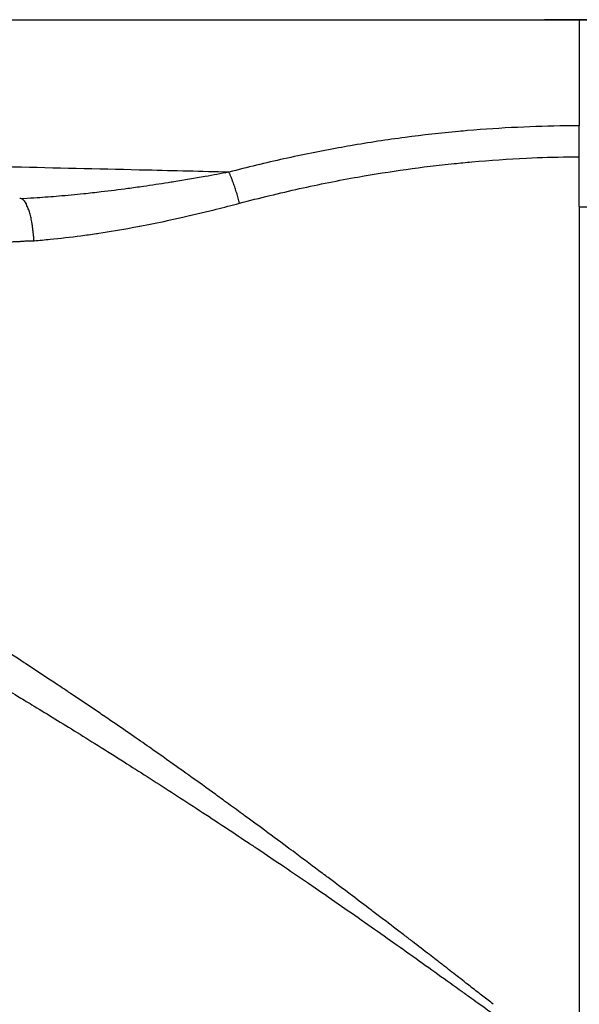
# Model space of a CAD drawing. Header units: millimetres. Extents: x -3355 to -830, y -2775 to -1049.
# Tile 42 of 103: x -1433 to -1420, y -2707 to -2684. Entities that reach past the tile are written whole.
import ezdxf

# ---------------------------------------------------------------- set-up
doc = ezdxf.new("R2010")
doc.units = ezdxf.units.MM
doc.layers.add('Make2D$Visible$Curvas', color=7, linetype='Continuous')

msp = doc.modelspace()

# ---------------------------------------------------------------- linework, layer by layer
at = {"layer": 'Make2D$Visible$Curvas', "color": 8, "lineweight": -3, "true_color": 0x7f7f7f}
msp.add_rational_spline([(-1497.868, -2683.578), (-1497.868, -2683.578), (-1419.782, -2683.578), (-1419.396, -2683.578), (-1419.011, -2683.578)], [1, 0.707106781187, 1, 0.99796023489, 0.995948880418], degree=2, knots=[0, 0, 0, 122.65714, 122.65714, 123.511348, 123.511348, 123.511348], dxfattribs=at)
at = {"layer": 'Make2D$Visible$Curvas', "color": 253, "lineweight": -3, "true_color": 0x98aaaf}
for points, degree in [([(-1419.511, -2683.578), (-1419.511, -2684.406), (-1419.511, -2685.234), (-1419.511, -2686.06)], 3), ([(-1419.511, -2686.06), (-1419.593, -2686.06), (-1419.674, -2686.06), (-1419.756, -2686.061)], 3), ([(-1419.76, -2686.786), (-1419.677, -2686.785), (-1419.594, -2686.784), (-1419.511, -2686.784)], 3), ([(-1419.511, -2687.946), (-1419.511, -2686.784)], 1), ([(-1432.539, -2687.765), (-1432.554, -2687.762), (-1432.571, -2687.76), (-1432.591, -2687.758)], 3), ([(-1419.511, -2687.946), (-1419.511, -2708.3)], 1)]:
    msp.add_open_spline(points, degree=degree, dxfattribs=at)
for points, knots in [([(-1419.756, -2686.061), (-1419.778, -2686.061), (-1419.801, -2686.061), (-1419.823, -2686.061), (-1420.195, -2686.066), (-1420.572, -2686.076), (-1420.954, -2686.095), (-1421.338, -2686.113), (-1421.728, -2686.139), (-1422.121, -2686.172), (-1422.193, -2686.178), (-1422.265, -2686.185), (-1422.338, -2686.191), (-1422.748, -2686.229), (-1423.163, -2686.276), (-1423.582, -2686.331), (-1424.005, -2686.387), (-1424.432, -2686.452), (-1424.862, -2686.526), (-1424.954, -2686.542), (-1425.046, -2686.558), (-1425.139, -2686.575), (-1425.561, -2686.652), (-1425.987, -2686.737), (-1426.415, -2686.832), (-1426.842, -2686.927), (-1427.271, -2687.03), (-1427.702, -2687.143)], [0.245427, 0.245427, 0.245427, 0.245427, 0.311936, 0.311936, 0.311936, 1.444215, 1.444215, 1.444215, 2.616321, 2.616321, 2.616321, 2.834279, 2.834279, 2.834279, 4.091976, 4.091976, 4.091976, 5.395637, 5.395637, 5.395637, 5.678652, 5.678652, 5.678652, 6.994814, 6.994814, 6.994814, 8.33868, 8.33868, 8.33868, 8.33868]), ([(-1419.511, -2686.784), (-1419.511, -2686.718), (-1419.511, -2686.651), (-1419.511, -2686.518), (-1419.511, -2686.453), (-1419.511, -2686.327), (-1419.511, -2686.268), (-1419.511, -2686.157), (-1419.511, -2686.106), (-1419.511, -2686.06)], [0, 0, 0, 0, 0.200691, 0.200691, 0.4060698, 0.4060698, 0.6110054, 0.6110054, 0.8121401, 0.8121401, 0.8121401, 0.8121401]), ([(-1427.702, -2687.143), (-1428.342, -2687.128), (-1428.98, -2687.112), (-1429.618, -2687.097), (-1430.598, -2687.074), (-1431.576, -2687.051), (-1432.55, -2687.029), (-1433.671, -2687.003), (-1434.787, -2686.978), (-1435.898, -2686.954), (-1437.166, -2686.925), (-1438.427, -2686.898), (-1439.679, -2686.871), (-1441.085, -2686.841), (-1442.479, -2686.812), (-1443.859, -2686.783), (-1445.394, -2686.751), (-1446.912, -2686.72), (-1448.41, -2686.691), (-1449.897, -2686.661), (-1451.365, -2686.633), (-1452.81, -2686.607), (-1452.985, -2686.603), (-1453.159, -2686.6), (-1453.333, -2686.597), (-1454.615, -2686.573), (-1455.879, -2686.551), (-1457.122, -2686.53), (-1457.196, -2686.529), (-1457.269, -2686.528), (-1457.342, -2686.527), (-1457.771, -2686.52), (-1458.197, -2686.513), (-1458.621, -2686.506), (-1459.828, -2686.487), (-1461.014, -2686.469), (-1462.177, -2686.452), (-1462.876, -2686.442), (-1463.567, -2686.432), (-1464.249, -2686.423), (-1465.532, -2686.405), (-1466.786, -2686.389), (-1468.007, -2686.374), (-1468.734, -2686.365), (-1469.449, -2686.357), (-1470.152, -2686.349), (-1471.467, -2686.333), (-1472.74, -2686.319), (-1473.969, -2686.307), (-1474.738, -2686.299), (-1475.49, -2686.292), (-1476.223, -2686.285), (-1477.31, -2686.275), (-1478.358, -2686.266), (-1479.363, -2686.258), (-1480.368, -2686.25), (-1481.331, -2686.244), (-1482.25, -2686.24), (-1483.135, -2686.235), (-1483.98, -2686.233), (-1484.781, -2686.232), (-1484.85, -2686.232), (-1484.919, -2686.232), (-1484.988, -2686.232), (-1485.781, -2686.231), (-1486.53, -2686.232), (-1487.235, -2686.235), (-1487.375, -2686.235), (-1487.514, -2686.236), (-1487.65, -2686.237), (-1488.353, -2686.24), (-1489.008, -2686.245), (-1489.616, -2686.252), (-1490.224, -2686.258), (-1490.784, -2686.265), (-1491.294, -2686.274), (-1491.403, -2686.276), (-1491.509, -2686.278), (-1491.614, -2686.28), (-1492.164, -2686.29), (-1492.652, -2686.301), (-1493.077, -2686.314), (-1493.403, -2686.324), (-1493.692, -2686.334), (-1493.942, -2686.346), (-1494.21, -2686.358), (-1494.433, -2686.371), (-1494.612, -2686.385), (-1494.769, -2686.397), (-1494.891, -2686.411), (-1494.979, -2686.425), (-1495.068, -2686.439), (-1495.122, -2686.454), (-1495.14, -2686.47)], [-143.250093, -143.250093, -143.250093, -143.250093, -141.318439, -141.318439, -141.318439, -138.346406, -138.346406, -138.346406, -134.928565, -134.928565, -134.928565, -131.024474, -131.024474, -131.024474, -126.642784, -126.642784, -126.642784, -121.771157, -121.771157, -121.771157, -116.934156, -116.934156, -116.934156, -116.349042, -116.349042, -116.349042, -112.041693, -112.041693, -112.041693, -111.786837, -111.786837, -111.786837, -110.298872, -110.298872, -110.298872, -106.059908, -106.059908, -106.059908, -103.514953, -103.514953, -103.514953, -98.72716, -98.72716, -98.72716, -95.879201, -95.879201, -95.879201, -90.555316, -90.555316, -90.555316, -87.223092, -87.223092, -87.223092, -82.283017, -82.283017, -82.283017, -77.342564, -77.342564, -77.342564, -72.578572, -72.578572, -72.578572, -72.165918, -72.165918, -72.165918, -67.402434, -67.402434, -67.402434, -66.45508, -66.45508, -66.45508, -61.582867, -61.582867, -61.582867, -56.705177, -56.705177, -56.705177, -55.665482, -55.665482, -55.665482, -50.174394, -50.174394, -50.174394, -45.944287, -45.944287, -45.944287, -41.421751, -41.421751, -41.421751, -37.454064, -37.454064, -37.454064, -33.463646, -33.463646, -33.463646, -33.463646]), ([(-1427.454, -2687.869), (-1426.981, -2687.744), (-1426.513, -2687.631), (-1426.049, -2687.528), (-1425.59, -2687.426), (-1425.135, -2687.335), (-1424.685, -2687.256), (-1424.306, -2687.189), (-1423.93, -2687.13), (-1423.558, -2687.078), (-1423.18, -2687.025), (-1422.806, -2686.98), (-1422.437, -2686.942), (-1422.299, -2686.928), (-1422.161, -2686.915), (-1422.025, -2686.903), (-1421.593, -2686.864), (-1421.168, -2686.834), (-1420.749, -2686.814), (-1420.415, -2686.799), (-1420.086, -2686.789), (-1419.76, -2686.786)], [0, 0, 0, 0, 1.467653, 1.467653, 1.467653, 2.872886, 2.872886, 2.872886, 4.021604, 4.021604, 4.021604, 5.156456, 5.156456, 5.156456, 5.571371, 5.571371, 5.571371, 6.85311, 6.85311, 6.85311, 7.839719, 7.839719, 7.839719, 7.839719]), ([(-1427.702, -2687.143), (-1427.888, -2687.178), (-1428.074, -2687.212), (-1428.259, -2687.245), (-1428.502, -2687.289), (-1428.745, -2687.33), (-1428.988, -2687.369), (-1429.033, -2687.376), (-1429.078, -2687.383), (-1429.122, -2687.39), (-1429.315, -2687.421), (-1429.507, -2687.45), (-1429.7, -2687.478), (-1429.822, -2687.495), (-1429.944, -2687.512), (-1430.066, -2687.528), (-1430.273, -2687.556), (-1430.48, -2687.582), (-1430.687, -2687.606), (-1430.823, -2687.622), (-1430.959, -2687.637), (-1431.095, -2687.651), (-1431.289, -2687.671), (-1431.483, -2687.69), (-1431.678, -2687.706), (-1431.847, -2687.72), (-1432.015, -2687.733), (-1432.184, -2687.744), (-1432.29, -2687.751), (-1432.395, -2687.758), (-1432.501, -2687.763), (-1432.514, -2687.764), (-1432.526, -2687.765), (-1432.539, -2687.765)], [0, 0, 0, 0, 0.569654, 0.569654, 0.569654, 1.315269, 1.315269, 1.315269, 1.452307, 1.452307, 1.452307, 2.041669, 2.041669, 2.041669, 2.415617, 2.415617, 2.415617, 3.048457, 3.048457, 3.048457, 3.463959, 3.463959, 3.463959, 4.057845, 4.057845, 4.057845, 4.573718, 4.573718, 4.573718, 4.896142, 4.896142, 4.896142, 4.935439, 4.935439, 4.935439, 4.935439]), ([(-1432.539, -2687.765), (-1432.531, -2687.771), (-1432.522, -2687.778), (-1432.513, -2687.787), (-1432.504, -2687.796), (-1432.496, -2687.806), (-1432.487, -2687.817), (-1432.478, -2687.828), (-1432.469, -2687.841), (-1432.461, -2687.855), (-1432.452, -2687.869), (-1432.443, -2687.884), (-1432.435, -2687.901), (-1432.435, -2687.901), (-1432.435, -2687.901), (-1432.434, -2687.902)], [0, 0, 0, 0, 0.0901759, 0.0901759, 0.0901759, 0.182121, 0.182121, 0.182121, 0.2738776, 0.2738776, 0.2738776, 0.3670085, 0.3670085, 0.3670085, 0.36908, 0.36908, 0.36908, 0.36908]), ([(-1432.256, -2688.745), (-1432.26, -2688.716), (-1432.263, -2688.686), (-1432.266, -2688.656), (-1432.27, -2688.626), (-1432.273, -2688.596), (-1432.276, -2688.566), (-1432.279, -2688.537), (-1432.282, -2688.507), (-1432.286, -2688.478), (-1432.289, -2688.448), (-1432.293, -2688.418), (-1432.297, -2688.389), (-1432.301, -2688.36), (-1432.306, -2688.331), (-1432.311, -2688.303), (-1432.318, -2688.262), (-1432.326, -2688.222), (-1432.335, -2688.185), (-1432.345, -2688.144), (-1432.356, -2688.106), (-1432.367, -2688.071), (-1432.377, -2688.038), (-1432.388, -2688.007), (-1432.4, -2687.978), (-1432.404, -2687.969), (-1432.407, -2687.961), (-1432.411, -2687.953), (-1432.418, -2687.935), (-1432.426, -2687.918), (-1432.434, -2687.902)], [0, 0, 0, 0, 0.089699, 0.089699, 0.089699, 0.180779, 0.180779, 0.180779, 0.271207, 0.271207, 0.271207, 0.364987, 0.364987, 0.364987, 0.458565, 0.458565, 0.458565, 0.596168, 0.596168, 0.596168, 0.741891, 0.741891, 0.741891, 0.876566, 0.876566, 0.876566, 0.916961, 0.916961, 0.916961, 1.006081, 1.006081, 1.006081, 1.006081]), ([(-1429.796, -2688.408), (-1429.791, -2688.407), (-1429.787, -2688.406), (-1429.782, -2688.405), (-1429.571, -2688.365), (-1429.357, -2688.322), (-1429.141, -2688.276), (-1429.045, -2688.255), (-1428.948, -2688.234), (-1428.85, -2688.212), (-1428.586, -2688.153), (-1428.318, -2688.09), (-1428.047, -2688.022), (-1428.032, -2688.018), (-1428.016, -2688.014), (-1428, -2688.01), (-1427.82, -2687.965), (-1427.638, -2687.918), (-1427.454, -2687.869)], [2.573572, 2.573572, 2.573572, 2.573572, 2.588048, 2.588048, 2.588048, 3.25885, 3.25885, 3.25885, 3.564019, 3.564019, 3.564019, 4.406751, 4.406751, 4.406751, 4.456135, 4.456135, 4.456135, 5.030645, 5.030645, 5.030645, 5.030645]), ([(-1432.256, -2688.745), (-1432.133, -2688.735), (-1432.009, -2688.724), (-1431.884, -2688.712), (-1431.646, -2688.689), (-1431.405, -2688.661), (-1431.161, -2688.629), (-1431.042, -2688.613), (-1430.922, -2688.596), (-1430.801, -2688.578), (-1430.781, -2688.575), (-1430.761, -2688.572), (-1430.741, -2688.569), (-1430.485, -2688.53), (-1430.226, -2688.487), (-1429.964, -2688.439), (-1429.907, -2688.429), (-1429.849, -2688.418), (-1429.791, -2688.407)], [-5.030645, -5.030645, -5.030645, -5.030645, -4.641332, -4.641332, -4.641332, -3.884798, -3.884798, -3.884798, -3.508238, -3.508238, -3.508238, -3.445604, -3.445604, -3.445604, -2.633214, -2.633214, -2.633214, -2.452567, -2.452567, -2.452567, -2.452567]), ([(-1442.228, -2688.916), (-1442.192, -2688.915), (-1442.157, -2688.915), (-1442.122, -2688.915), (-1441.818, -2688.914), (-1441.515, -2688.912), (-1441.213, -2688.91), (-1440.931, -2688.909), (-1440.649, -2688.907), (-1440.368, -2688.904), (-1440.106, -2688.902), (-1439.845, -2688.9), (-1439.585, -2688.897), (-1439.341, -2688.894), (-1439.098, -2688.891), (-1438.855, -2688.888), (-1438.827, -2688.888), (-1438.798, -2688.887), (-1438.77, -2688.887), (-1438.571, -2688.884), (-1438.373, -2688.882), (-1438.175, -2688.879), (-1437.963, -2688.876), (-1437.752, -2688.872), (-1437.542, -2688.869), (-1437.347, -2688.866), (-1437.153, -2688.862), (-1436.959, -2688.859), (-1436.782, -2688.855), (-1436.605, -2688.852), (-1436.43, -2688.849), (-1436.272, -2688.845), (-1436.115, -2688.842), (-1435.959, -2688.839), (-1435.818, -2688.836), (-1435.678, -2688.833), (-1435.539, -2688.83), (-1435.503, -2688.829), (-1435.467, -2688.829), (-1435.432, -2688.828), (-1435.341, -2688.826), (-1435.25, -2688.824), (-1435.16, -2688.822), (-1435.048, -2688.819), (-1434.936, -2688.817), (-1434.825, -2688.814), (-1434.727, -2688.812), (-1434.629, -2688.809), (-1434.531, -2688.807), (-1434.445, -2688.805), (-1434.358, -2688.803), (-1434.272, -2688.801), (-1434.195, -2688.799), (-1434.118, -2688.797), (-1434.041, -2688.795), (-1433.972, -2688.793), (-1433.903, -2688.791), (-1433.834, -2688.79), (-1433.772, -2688.788), (-1433.71, -2688.786), (-1433.649, -2688.785), (-1433.593, -2688.783), (-1433.537, -2688.782), (-1433.482, -2688.78), (-1433.431, -2688.779), (-1433.381, -2688.778), (-1433.33, -2688.776), (-1433.323, -2688.776), (-1433.315, -2688.776), (-1433.307, -2688.775), (-1433.269, -2688.774), (-1433.232, -2688.774), (-1433.194, -2688.773), (-1433.153, -2688.773), (-1433.112, -2688.772), (-1433.071, -2688.772), (-1433.033, -2688.772), (-1432.996, -2688.772), (-1432.959, -2688.772), (-1432.925, -2688.771), (-1432.891, -2688.771), (-1432.857, -2688.77), (-1432.826, -2688.77), (-1432.794, -2688.769), (-1432.763, -2688.768), (-1432.734, -2688.768), (-1432.705, -2688.767), (-1432.676, -2688.765), (-1432.649, -2688.764), (-1432.623, -2688.763), (-1432.597, -2688.761), (-1432.585, -2688.761), (-1432.574, -2688.76), (-1432.563, -2688.759), (-1432.529, -2688.756), (-1432.495, -2688.754), (-1432.461, -2688.751), (-1432.423, -2688.749), (-1432.385, -2688.748), (-1432.346, -2688.747), (-1432.316, -2688.746), (-1432.286, -2688.746), (-1432.256, -2688.745)], [0, 0, 0, 0, 0.121322, 0.121322, 0.121322, 1.160212, 1.160212, 1.160212, 2.114844, 2.114844, 2.114844, 2.991946, 2.991946, 2.991946, 3.801328, 3.801328, 3.801328, 3.895608, 3.895608, 3.895608, 4.55045, 4.55045, 4.55045, 5.242345, 5.242345, 5.242345, 5.876501, 5.876501, 5.876501, 6.449044, 6.449044, 6.449044, 6.956054, 6.956054, 6.956054, 7.406403, 7.406403, 7.406403, 7.520985, 7.520985, 7.520985, 7.811207, 7.811207, 7.811207, 8.168267, 8.168267, 8.168267, 8.480262, 8.480262, 8.480262, 8.755723, 8.755723, 8.755723, 9.000435, 9.000435, 9.000435, 9.218776, 9.218776, 9.218776, 9.41447, 9.41447, 9.41447, 9.590597, 9.590597, 9.590597, 9.749681, 9.749681, 9.749681, 9.774433, 9.774433, 9.774433, 9.893273, 9.893273, 9.893273, 10.022736, 10.022736, 10.022736, 10.13994, 10.13994, 10.13994, 10.24706, 10.24706, 10.24706, 10.345713, 10.345713, 10.345713, 10.436838, 10.436838, 10.436838, 10.520039, 10.520039, 10.520039, 10.554891, 10.554891, 10.554891, 10.661902, 10.661902, 10.661902, 10.782071, 10.782071, 10.782071, 10.876373, 10.876373, 10.876373, 10.876373]), ([(-1421.523, -2706.599), (-1421.602, -2706.537), (-1421.683, -2706.474), (-1421.764, -2706.41), (-1421.852, -2706.342), (-1421.941, -2706.272), (-1422.031, -2706.202), (-1422.074, -2706.168), (-1422.117, -2706.135), (-1422.161, -2706.101), (-1422.215, -2706.058), (-1422.27, -2706.015), (-1422.326, -2705.971), (-1422.433, -2705.888), (-1422.541, -2705.804), (-1422.652, -2705.717), (-1422.719, -2705.666), (-1422.786, -2705.613), (-1422.854, -2705.561), (-1422.907, -2705.52), (-1422.959, -2705.479), (-1423.013, -2705.438), (-1423.142, -2705.338), (-1423.275, -2705.235), (-1423.411, -2705.131), (-1423.477, -2705.08), (-1423.545, -2705.028), (-1423.613, -2704.976), (-1423.691, -2704.917), (-1423.77, -2704.856), (-1423.851, -2704.795), (-1424.008, -2704.675), (-1424.169, -2704.552), (-1424.335, -2704.427), (-1424.371, -2704.4), (-1424.407, -2704.372), (-1424.443, -2704.345), (-1424.582, -2704.24), (-1424.724, -2704.132), (-1424.869, -2704.023), (-1425.026, -2703.905), (-1425.187, -2703.784), (-1425.351, -2703.66), (-1425.391, -2703.63), (-1425.43, -2703.601), (-1425.469, -2703.571), (-1425.486, -2703.559), (-1425.502, -2703.546), (-1425.519, -2703.534), (-1425.726, -2703.379), (-1425.938, -2703.22), (-1426.157, -2703.057), (-1426.219, -2703.01), (-1426.282, -2702.964), (-1426.345, -2702.917), (-1426.54, -2702.772), (-1426.739, -2702.625), (-1426.944, -2702.474), (-1427.104, -2702.356), (-1427.268, -2702.236), (-1427.435, -2702.114), (-1427.555, -2702.026), (-1427.677, -2701.937), (-1427.802, -2701.846), (-1427.871, -2701.796), (-1427.94, -2701.746), (-1428.01, -2701.695), (-1428.214, -2701.547), (-1428.424, -2701.397), (-1428.639, -2701.243), (-1428.653, -2701.233), (-1428.667, -2701.223), (-1428.68, -2701.213), (-1428.761, -2701.155), (-1428.843, -2701.097), (-1428.925, -2701.039), (-1429.132, -2700.891), (-1429.344, -2700.741), (-1429.562, -2700.589), (-1429.698, -2700.493), (-1429.836, -2700.397), (-1429.977, -2700.3), (-1430.134, -2700.191), (-1430.295, -2700.08), (-1430.459, -2699.969), (-1430.556, -2699.903), (-1430.653, -2699.837), (-1430.752, -2699.77), (-1430.965, -2699.625), (-1431.183, -2699.479), (-1431.406, -2699.329), (-1431.427, -2699.316), (-1431.448, -2699.302), (-1431.468, -2699.288), (-1431.576, -2699.216), (-1431.685, -2699.143), (-1431.796, -2699.07), (-1432.009, -2698.928), (-1432.227, -2698.784), (-1432.45, -2698.637), (-1432.461, -2698.629), (-1432.473, -2698.621), (-1432.485, -2698.614), (-1432.696, -2698.475), (-1432.911, -2698.333), (-1433.132, -2698.19), (-1433.295, -2698.083), (-1433.46, -2697.976), (-1433.628, -2697.868), (-1433.673, -2697.839), (-1433.719, -2697.809), (-1433.764, -2697.78), (-1433.954, -2697.659), (-1434.147, -2697.536), (-1434.344, -2697.413), (-1434.547, -2697.287), (-1434.755, -2697.159), (-1434.967, -2697.032), (-1434.978, -2697.026), (-1434.989, -2697.019), (-1435, -2697.012), (-1435.043, -2696.987), (-1435.086, -2696.961), (-1435.13, -2696.935), (-1435.354, -2696.802), (-1435.582, -2696.67), (-1435.816, -2696.537), (-1436.039, -2696.411), (-1436.267, -2696.285), (-1436.499, -2696.159), (-1436.579, -2696.115), (-1436.66, -2696.071), (-1436.741, -2696.028)], [2.638194, 2.638194, 2.638194, 2.638194, 2.9446, 2.9446, 2.9446, 3.283778, 3.283778, 3.283778, 3.44816, 3.44816, 3.44816, 3.658627, 3.658627, 3.658627, 4.072845, 4.072845, 4.072845, 4.329314, 4.329314, 4.329314, 4.530178, 4.530178, 4.530178, 5.03456, 5.03456, 5.03456, 5.289638, 5.289638, 5.289638, 5.590171, 5.590171, 5.590171, 6.200975, 6.200975, 6.200975, 6.337536, 6.337536, 6.337536, 6.874405, 6.874405, 6.874405, 7.481812, 7.481812, 7.481812, 7.63044, 7.63044, 7.63044, 7.692987, 7.692987, 7.692987, 8.496301, 8.496301, 8.496301, 8.732067, 8.732067, 8.732067, 9.484854, 9.484854, 9.484854, 10.100221, 10.100221, 10.100221, 10.559576, 10.559576, 10.559576, 10.820822, 10.820822, 10.820822, 11.606398, 11.606398, 11.606398, 11.658396, 11.658396, 11.658396, 11.963359, 11.963359, 11.963359, 12.756724, 12.756724, 12.756724, 13.272323, 13.272323, 13.272323, 13.869901, 13.869901, 13.869901, 14.232648, 14.232648, 14.232648, 15.041375, 15.041375, 15.041375, 15.117904, 15.117904, 15.117904, 15.522415, 15.522415, 15.522415, 16.330505, 16.330505, 16.330505, 16.373667, 16.373667, 16.373667, 17.173478, 17.173478, 17.173478, 17.787362, 17.787362, 17.787362, 17.955322, 17.955322, 17.955322, 18.669894, 18.669894, 18.669894, 19.43325, 19.43325, 19.43325, 19.473942, 19.473942, 19.473942, 19.632641, 19.632641, 19.632641, 20.468001, 20.468001, 20.468001, 21.29414, 21.29414, 21.29414, 21.586684, 21.586684, 21.586684, 21.586684]), ([(-1438.052, -2696.399), (-1437.908, -2696.473), (-1437.767, -2696.545), (-1437.631, -2696.615), (-1437.489, -2696.688), (-1437.352, -2696.759), (-1437.219, -2696.829), (-1437.082, -2696.9), (-1436.95, -2696.97), (-1436.821, -2697.037), (-1436.689, -2697.107), (-1436.562, -2697.174), (-1436.438, -2697.239), (-1436.309, -2697.308), (-1436.184, -2697.375), (-1436.063, -2697.439), (-1435.939, -2697.506), (-1435.819, -2697.57), (-1435.703, -2697.633), (-1435.582, -2697.698), (-1435.465, -2697.761), (-1435.353, -2697.823), (-1435.276, -2697.865), (-1435.201, -2697.906), (-1435.127, -2697.947), (-1435.017, -2698.008), (-1434.91, -2698.067), (-1434.807, -2698.126), (-1434.7, -2698.186), (-1434.597, -2698.244), (-1434.495, -2698.303), (-1434.391, -2698.362), (-1434.288, -2698.421), (-1434.186, -2698.48), (-1434.083, -2698.54), (-1433.98, -2698.599), (-1433.876, -2698.66), (-1433.773, -2698.72), (-1433.669, -2698.781), (-1433.562, -2698.844), (-1433.457, -2698.906), (-1433.351, -2698.969), (-1433.241, -2699.035), (-1433.185, -2699.067), (-1433.129, -2699.101), (-1433.072, -2699.135), (-1432.936, -2699.216), (-1432.795, -2699.301), (-1432.646, -2699.391), (-1432.537, -2699.456), (-1432.425, -2699.524), (-1432.308, -2699.595), (-1432.156, -2699.687), (-1431.997, -2699.784), (-1431.831, -2699.886), (-1431.667, -2699.987), (-1431.496, -2700.092), (-1431.317, -2700.203), (-1431.14, -2700.313), (-1430.954, -2700.428), (-1430.76, -2700.55), (-1430.566, -2700.671), (-1430.363, -2700.799), (-1430.152, -2700.933), (-1429.977, -2701.043), (-1429.796, -2701.158), (-1429.611, -2701.276), (-1429.428, -2701.393), (-1429.239, -2701.514), (-1429.047, -2701.638), (-1428.857, -2701.761), (-1428.662, -2701.887), (-1428.465, -2702.016), (-1428.268, -2702.145), (-1428.067, -2702.276), (-1427.865, -2702.41), (-1427.661, -2702.544), (-1427.456, -2702.681), (-1427.249, -2702.818), (-1427.179, -2702.865), (-1427.109, -2702.912), (-1427.039, -2702.959), (-1426.827, -2703.101), (-1426.615, -2703.244), (-1426.403, -2703.387), (-1426.217, -2703.514), (-1426.03, -2703.641), (-1425.844, -2703.768), (-1425.636, -2703.911), (-1425.429, -2704.053), (-1425.224, -2704.195), (-1425.016, -2704.339), (-1424.811, -2704.482), (-1424.608, -2704.624), (-1424.402, -2704.768), (-1424.2, -2704.911), (-1424.001, -2705.051), (-1423.796, -2705.196), (-1423.596, -2705.338), (-1423.4, -2705.477), (-1423.201, -2705.619), (-1423.006, -2705.758), (-1422.818, -2705.893), (-1422.622, -2706.033), (-1422.433, -2706.168), (-1422.252, -2706.299), (-1422.174, -2706.355), (-1422.098, -2706.409), (-1422.023, -2706.463), (-1421.958, -2706.51), (-1421.895, -2706.556), (-1421.832, -2706.601), (-1421.664, -2706.722), (-1421.504, -2706.838), (-1421.353, -2706.947), (-1421.191, -2707.064), (-1421.039, -2707.174), (-1420.896, -2707.279), (-1420.747, -2707.387), (-1420.607, -2707.488), (-1420.476, -2707.584), (-1420.337, -2707.685), (-1420.208, -2707.78), (-1420.088, -2707.869), (-1420.024, -2707.916), (-1419.963, -2707.961), (-1419.904, -2708.004)], [-21.957465, -21.957465, -21.957465, -21.957465, -21.454544, -21.454544, -21.454544, -20.962977, -20.962977, -20.962977, -20.490228, -20.490228, -20.490228, -20.03563, -20.03563, -20.03563, -19.590947, -19.590947, -19.590947, -19.165188, -19.165188, -19.165188, -18.750817, -18.750817, -18.750817, -18.483452, -18.483452, -18.483452, -18.102853, -18.102853, -18.102853, -17.730974, -17.730974, -17.730974, -17.362624, -17.362624, -17.362624, -16.992519, -16.992519, -16.992519, -16.616507, -16.616507, -16.616507, -16.232017, -16.232017, -16.232017, -16.03037, -16.03037, -16.03037, -15.519917, -15.519917, -15.519917, -15.115244, -15.115244, -15.115244, -14.542882, -14.542882, -14.542882, -13.926966, -13.926966, -13.926966, -13.25779, -13.25779, -13.25779, -12.52651, -12.52651, -12.52651, -11.875822, -11.875822, -11.875822, -11.197439, -11.197439, -11.197439, -10.494763, -10.494763, -10.494763, -9.769286, -9.769286, -9.769286, -9.022971, -9.022971, -9.022971, -8.767482, -8.767482, -8.767482, -7.99567, -7.99567, -7.99567, -7.314881, -7.314881, -7.314881, -6.557248, -6.557248, -6.557248, -5.803144, -5.803144, -5.803144, -5.057805, -5.057805, -5.057805, -4.318954, -4.318954, -4.318954, -3.601957, -3.601957, -3.601957, -2.903987, -2.903987, -2.903987, -2.622266, -2.622266, -2.622266, -2.385935, -2.385935, -2.385935, -1.793947, -1.793947, -1.793947, -1.229177, -1.229177, -1.229177, -0.709569, -0.709569, -0.709569, -0.228262, -0.228262, -0.228262, 0, 0, 0, 0])]:
    msp.add_open_spline(points, degree=3, knots=knots, dxfattribs=at)
for points, weights in [([(-1427.454, -2687.869), (-1427.565, -2687.429), (-1427.702, -2687.143)], [1, 0.907964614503, 1]), ([(-1419.511, -2687.95), (-1419.26, -2687.95), (-1419.008, -2687.95)], [1, 0.999963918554, 0.999939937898])]:
    msp.add_rational_spline(points, weights, degree=2, dxfattribs=at)

doc.saveas('drawing.dxf')
